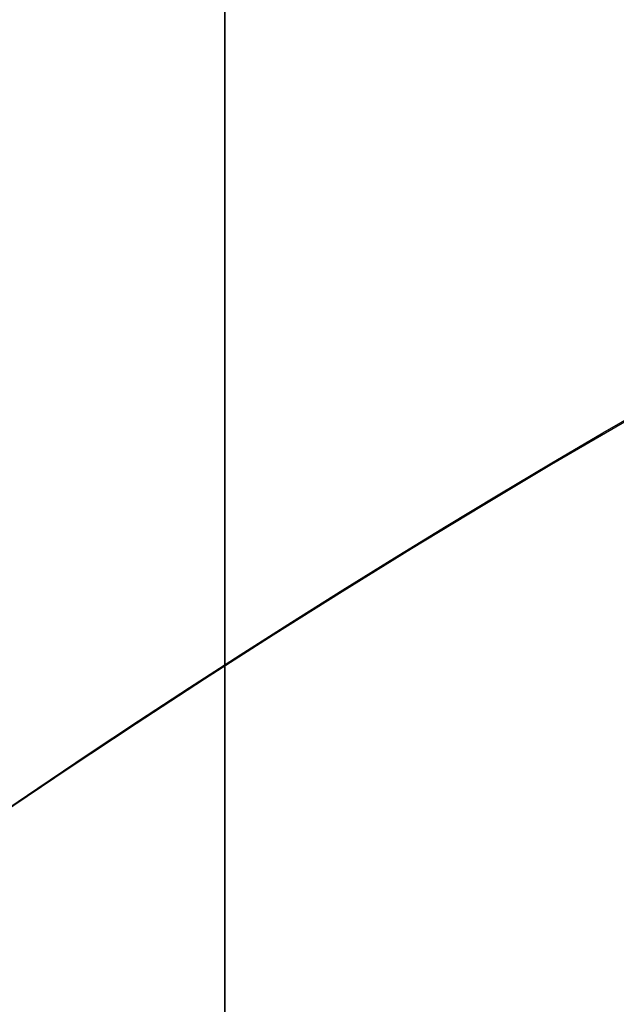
# Model space of a CAD drawing. Header units: millimetres. Extents: x -273 to 273, y -262 to 262.
# Tile 150 of 256: x -1.038 to -0.928, y 1.494 to 1.675. Entities that reach past the tile are written whole.
import ezdxf

# ---------------------------------------------------------------- set-up
doc = ezdxf.new("R2010")
doc.units = ezdxf.units.MM
doc.header["$MEASUREMENT"] = 0
doc.layers.add('Default', color=7, linetype='Continuous', true_color=0x000000)

# ---------------------------------------------------------------- blocks, each defined once
blk = doc.blocks.new('Block 01')
at = {"layer": 'Default', "color": 9, "true_color": 0xbfbfbf}
for points, knots in [([(-1.000000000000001, 0.9625595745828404, 779.189699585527), (-1.000000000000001, 1.280998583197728, 768.9222898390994), (-1.000000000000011, 1.60822665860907, 758.6551526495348), (-1.000000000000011, 2.162908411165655, 741.7134129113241), (-1.000000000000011, 2.385163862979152, 735.0386403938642), (-1.000000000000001, 2.680020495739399, 726.3185048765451), (-1.000000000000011, 2.749496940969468, 724.2730361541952), (-1.000000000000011, 2.950221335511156, 718.3886082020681), (-1.000000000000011, 3.082223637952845, 714.549674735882), (-1.000000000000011, 3.277304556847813, 708.911735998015), (-1.000000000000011, 3.339734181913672, 707.1127082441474), (-1.000000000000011, 3.555340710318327, 700.9136911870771), (-1.000000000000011, 3.709289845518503, 696.5137288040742), (-1.000000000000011, 3.950457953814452, 689.6254209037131), (-1.000000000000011, 4.037597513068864, 687.1370725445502), (-1.000000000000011, 4.243346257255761, 681.2464907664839), (-1.000000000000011, 4.361796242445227, 677.8442516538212), (-1.000000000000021, 4.51505934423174, 673.3905213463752), (-1.000000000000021, 4.55110413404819, 672.339072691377), (-1.000000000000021, 4.654748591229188, 669.3007794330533), (-1.000000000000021, 4.72190133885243, 667.313919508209), (-1.000000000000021, 4.819302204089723, 664.3890582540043), (-1.000000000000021, 4.850315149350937, 663.451082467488), (-1.000000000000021, 4.939106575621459, 660.7418510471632), (-1.000000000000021, 4.99619952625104, 658.9705727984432), (-1.000000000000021, 5.078196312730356, 656.3635239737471), (-1.000000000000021, 5.104171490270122, 655.5277872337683), (-1.000000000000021, 5.178117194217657, 653.1145003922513), (-1.000000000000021, 5.225159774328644, 651.5369216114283), (-1.000000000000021, 5.291775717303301, 649.2151569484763), (-1.000000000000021, 5.312728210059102, 648.4710108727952), (-1.000000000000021, 5.371892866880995, 646.3223061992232), (-1.000000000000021, 5.408934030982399, 644.9177149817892), (-1.000000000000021, 5.460257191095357, 642.8504632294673), (-1.000000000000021, 5.476222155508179, 642.1878448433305), (-1.000000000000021, 5.520726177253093, 640.2741157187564), (-1.000000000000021, 5.547853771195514, 639.0229716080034), (-1.000000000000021, 5.584037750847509, 637.1812211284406), (-1.000000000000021, 5.595070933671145, 636.5906540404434), (-1.000000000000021, 5.633113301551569, 634.4275768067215), (-1.000000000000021, 5.656253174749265, 632.8549951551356), (-1.000000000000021, 5.683104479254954, 630.3453829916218), (-1.000000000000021, 5.690876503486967, 629.4083981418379), (-1.000000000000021, 5.704959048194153, 626.7757251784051), (-1.000000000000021, 5.705103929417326, 625.0799908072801), (-1.000000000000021, 5.68662748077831, 622.6148386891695), (-1.000000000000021, 5.678186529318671, 621.8453577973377), (-1.000000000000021, 5.645450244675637, 619.6685621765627), (-1.000000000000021, 5.613843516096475, 618.2613429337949), (-1.000000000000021, 5.547641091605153, 616.2076259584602), (-1.000000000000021, 5.523868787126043, 615.5607945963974), (-1.000000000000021, 5.446622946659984, 613.7124725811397), (-1.000000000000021, 5.385124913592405, 612.5113068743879), (-1.000000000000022, 5.275243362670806, 610.7489796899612), (-1.000000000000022, 5.237283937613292, 610.1871802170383), (-1.000000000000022, 5.118499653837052, 608.5617062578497), (-1.000000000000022, 5.029625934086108, 607.4986175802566), (-1.000000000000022, 4.881019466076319, 605.9291952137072), (-1.000000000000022, 4.830320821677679, 605.4220101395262), (-1.000000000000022, 4.673910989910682, 603.9353326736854), (-1.000000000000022, 4.560934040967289, 602.9566088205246), (-1.000000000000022, 4.379236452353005, 601.5028346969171), (-1.000000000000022, 4.317553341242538, 601.0269018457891), (-1.000000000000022, 4.128574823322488, 599.6160337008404), (-1.000000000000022, 3.995433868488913, 598.6818870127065), (-1.000000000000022, 3.786684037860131, 597.2873614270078), (-1.000000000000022, 3.716032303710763, 596.8262352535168), (-1.000000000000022, 3.500665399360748, 595.4488499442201), (-1.000000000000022, 3.351765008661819, 594.5332490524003), (-1.000000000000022, 3.122282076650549, 593.1623081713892), (-1.000000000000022, 3.044892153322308, 592.7064300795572), (-1.000000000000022, 2.732205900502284, 590.8863798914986), (-1.000000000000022, 2.489709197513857, 589.5234549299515), (-1.000000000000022, 2.078471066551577, 587.2549467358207), (-1.000000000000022, 1.912200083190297, 586.3489072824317), (-1.000000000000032, 1.410808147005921, 583.6326549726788), (-1.000000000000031, 1.072868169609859, 581.8229631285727), (-1.000000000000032, 0.5711502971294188, 579.1065381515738), (-1.000000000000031, 0.4046971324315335, 578.2002993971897), (-1.000000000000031, -0.09076097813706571, 575.4739079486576), (-1.000000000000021, -0.4145497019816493, 573.6527914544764), (-1.000000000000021, -0.8824460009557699, 570.9120456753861), (-1.000000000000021, -1.035911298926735, 569.9940308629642), (-1.000000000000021, -1.488219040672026, 567.219143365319), (-1.000000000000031, -1.775493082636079, 565.3603697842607), (-1.000000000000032, -2.180303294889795, 562.5551785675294), (-1.000000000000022, -2.311710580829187, 561.6107802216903), (-1.000000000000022, -2.695615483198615, 558.739862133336), (-1.000000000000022, -2.932182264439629, 556.8112103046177), (-1.000000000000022, -3.257130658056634, 553.8923683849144), (-1.000000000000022, -3.361470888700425, 552.9039599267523), (-1.000000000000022, -3.663546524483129, 549.8806416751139), (-1.000000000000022, -3.84339114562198, 547.8439591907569), (-1.000000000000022, -4.083989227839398, 544.7530731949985), (-1.000000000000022, -4.160288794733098, 543.7000679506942), (-1.000000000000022, -4.379039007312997, 540.4594946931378), (-1.000000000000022, -4.504346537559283, 538.2707934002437), (-1.000000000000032, -4.66814441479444, 534.9404097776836), (-1.000000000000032, -4.719466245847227, 533.7993364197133), (-1.000000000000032, -4.865625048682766, 530.2683522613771), (-1.000000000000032, -4.946798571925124, 527.8778965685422), (-1.000000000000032, -5.053184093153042, 524.2318923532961), (-1.000000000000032, -5.086627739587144, 522.9765634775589), (-1.000000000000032, -5.166318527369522, 519.7554249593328), (-1.000000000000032, -5.209125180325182, 517.7895314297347), (-1.000000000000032, -5.261845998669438, 515.1450833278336), (-1.000000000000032, -5.274934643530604, 514.4665890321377), (-1.000000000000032, -5.313790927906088, 512.3949672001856), (-1.000000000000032, -5.338397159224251, 511.0018180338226), (-1.000000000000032, -5.374120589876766, 508.8936473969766), (-1.000000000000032, -5.385971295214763, 508.1786381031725), (-1.000000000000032, -5.42151507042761, 505.9960504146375), (-1.000000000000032, -5.444550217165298, 504.5284613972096), (-1.000000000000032, -5.478716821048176, 502.3080902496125), (-1.000000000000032, -5.490179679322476, 501.5553131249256), (-1.000000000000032, -5.524920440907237, 499.2587152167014), (-1.000000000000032, -5.547960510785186, 497.7148908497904), (-1.000000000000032, -5.582803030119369, 495.3799789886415), (-1.000000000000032, -5.594605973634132, 494.5888914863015), (-1.000000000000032, -5.630680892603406, 492.1773672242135), (-1.000000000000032, -5.6550555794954, 490.5569319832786), (-1.000000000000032, -5.692442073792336, 488.1072702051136), (-1.000000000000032, -5.70519005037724, 487.2780396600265), (-1.000000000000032, -5.744362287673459, 484.7528019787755), (-1.000000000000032, -5.771155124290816, 483.0568005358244), (-1.000000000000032, -5.812589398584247, 480.4943105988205), (-1.000000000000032, -5.826764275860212, 479.6278145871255), (-1.000000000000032, -5.870422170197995, 476.9922073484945), (-1.000000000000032, -5.900470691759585, 475.2231054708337), (-1.000000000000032, -5.947092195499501, 472.5518411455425), (-1.000000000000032, -5.963052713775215, 471.6496680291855), (-1.000000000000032, -6.012209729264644, 468.9091680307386), (-1.000000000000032, -6.046105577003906, 467.0708536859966), (-1.000000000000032, -6.098688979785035, 464.2970022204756), (-1.000000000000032, -6.116670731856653, 463.3614517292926), (-1.000000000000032, -6.171965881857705, 460.5236705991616), (-1.000000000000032, -6.210054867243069, 458.6214550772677), (-1.000000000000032, -6.269009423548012, 455.7533387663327), (-1.000000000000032, -6.2891248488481, 454.7874225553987), (-1.000000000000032, -6.350823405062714, 451.8621084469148), (-1.000000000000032, -6.393205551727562, 449.9027274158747), (-1.000000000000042, -6.458574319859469, 446.9508051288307), (-1.000000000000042, -6.480812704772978, 445.9582472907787), (-1.000000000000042, -6.548807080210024, 442.9572863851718), (-1.000000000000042, -6.595336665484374, 440.9489008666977), (-1.000000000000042, -6.666795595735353, 437.9257695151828), (-1.000000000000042, -6.691023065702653, 436.9110070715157), (-1.000000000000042, -6.764833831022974, 433.8484250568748), (-1.000000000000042, -6.815119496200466, 431.8006224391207), (-1.000000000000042, -6.891976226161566, 428.7210187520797), (-1.000000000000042, -6.917935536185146, 427.6892023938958), (-1.000000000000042, -7.023149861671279, 423.5381438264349), (-1.000000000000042, -7.103971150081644, 420.4189414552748), (-1.000000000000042, -7.241138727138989, 415.2075659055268), (-1.000000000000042, -7.29678422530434, 413.1153741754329), (-1.000000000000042, -7.437003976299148, 407.8807120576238), (-1.000000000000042, -7.522078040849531, 404.7382550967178), (-1.000000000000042, -7.635937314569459, 400.5500160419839), (-1.000000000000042, -7.664407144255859, 399.5042253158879), (-1.000000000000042, -7.749700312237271, 396.3732967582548), (-1.000000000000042, -7.806582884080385, 394.2881605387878), (-1.000000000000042, -7.891672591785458, 391.1648765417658), (-1.000000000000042, -7.919936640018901, 390.1267303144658), (-1.000000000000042, -8.00429786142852, 387.0239288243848), (-1.000000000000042, -8.060283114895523, 384.9592705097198), (-1.000000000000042, -8.143619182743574, 381.8691233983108), (-1.000000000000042, -8.171199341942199, 380.8436407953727), (-1.000000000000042, -8.253224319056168, 377.7832600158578), (-1.000000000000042, -8.307391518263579, 375.7483543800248), (-1.000000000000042, -8.38761078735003, 372.7048750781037), (-1.000000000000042, -8.414063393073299, 371.6963119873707), (-1.000000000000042, -8.49245311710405, 368.6903561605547), (-1.000000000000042, -8.543950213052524, 366.6929519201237), (-1.000000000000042, -8.619791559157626, 363.7073823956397), (-1.000000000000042, -8.644707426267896, 362.7192316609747), (-1.000000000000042, -8.71826754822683, 359.7774156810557), (-1.000000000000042, -8.766311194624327, 357.8237353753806), (-1.000000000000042, -8.836616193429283, 354.9050284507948), (-1.000000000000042, -8.859620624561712, 353.9400197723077), (-1.000000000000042, -8.927260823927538, 351.0697687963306), (-1.000000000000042, -8.971136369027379, 349.1645085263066), (-1.000000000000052, -9.034850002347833, 346.3193275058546), (-1.000000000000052, -9.05560279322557, 345.3794272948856), (-1.000000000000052, -9.116336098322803, 342.5858762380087), (-1.000000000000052, -9.155397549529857, 340.7322053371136), (-1.000000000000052, -9.211568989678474, 337.9649235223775), (-1.000000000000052, -9.22976443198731, 337.0513347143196), (-1.000000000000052, -9.282706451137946, 334.3373276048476), (-1.000000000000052, -9.31637641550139, 332.5368882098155), (-1.000000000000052, -9.364159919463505, 329.8495882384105), (-1.000000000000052, -9.379526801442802, 328.9627500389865), (-1.000000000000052, -9.423894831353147, 326.3288391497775), (-1.000000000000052, -9.451664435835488, 324.5817456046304), (-1.000000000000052, -9.49032037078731, 321.9742184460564), (-1.000000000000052, -9.502621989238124, 321.1138059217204), (-1.000000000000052, -9.53931983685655, 318.4428241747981), (-1.000000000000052, -9.56207256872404, 316.6322322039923), (-1.000000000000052, -9.593117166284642, 313.8735154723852), (-1.000000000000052, -9.603134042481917, 312.9254102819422), (-1.000000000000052, -9.630812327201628, 310.1118496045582), (-1.000000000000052, -9.646493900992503, 308.2463744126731), (-1.000000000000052, -9.665478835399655, 305.462748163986), (-1.000000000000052, -9.67102364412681, 304.5446125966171), (-1.000000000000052, -9.689922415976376, 300.924893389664), (-1.000000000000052, -9.697519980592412, 298.223278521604), (-1.000000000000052, -9.697964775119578, 293.7590302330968), (-1.000000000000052, -9.695019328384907, 291.9963982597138), (-1.000000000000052, -9.679547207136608, 287.6344381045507), (-1.000000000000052, -9.663126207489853, 285.0351232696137), (-1.000000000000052, -9.631127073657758, 281.5788330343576), (-1.000000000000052, -9.622363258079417, 280.7217952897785), (-1.000000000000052, -9.593669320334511, 278.1613667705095), (-1.000000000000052, -9.571257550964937, 276.4580037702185), (-1.000000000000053, -9.532633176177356, 273.9073598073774), (-1.000000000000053, -9.518965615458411, 273.0600403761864), (-1.000000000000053, -9.46114230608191, 269.6828585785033), (-1.000000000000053, -9.410324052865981, 267.1531103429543), (-1.000000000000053, -9.274660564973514, 261.2689274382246), (-1.000000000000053, -9.184113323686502, 257.9146251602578), (-1.000000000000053, -9.080691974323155, 254.5607204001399)], [-7.98116551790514e-12, -7.98116551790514e-12, -7.98116551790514e-12, -7.98116551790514e-12, 3.081704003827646, 3.081704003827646, 5.085245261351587, 5.085245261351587, 5.699239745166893, 5.699239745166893, 6.851600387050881, 6.851600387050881, 7.391633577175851, 7.391633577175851, 8.712430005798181, 8.712430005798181, 9.459392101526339, 9.459392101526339, 10.48068218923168, 10.48068218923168, 10.79630207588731, 10.79630207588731, 11.39270035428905, 11.39270035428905, 11.67424684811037, 11.67424684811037, 12.20590617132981, 12.20590617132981, 12.45674824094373, 12.45674824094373, 12.93023201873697, 12.93023201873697, 13.15356427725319, 13.15356427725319, 13.57508775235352, 13.57508775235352, 13.77393089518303, 13.77393089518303, 14.14936173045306, 14.14936173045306, 14.32656266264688, 14.32656266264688, 14.79838536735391, 14.79838536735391, 15.07948939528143, 15.07948939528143, 15.58819901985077, 15.58819901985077, 15.81905549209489, 15.81905549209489, 16.24131199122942, 16.24131199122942, 16.43549020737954, 16.43549020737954, 16.79629289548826, 16.79629289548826, 16.96521467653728, 16.96521467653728, 17.285235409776, 17.285235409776, 17.43814721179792, 17.43814721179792, 17.73370002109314, 17.73370002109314, 17.87767266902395, 17.87767266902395, 18.16074032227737, 18.16074032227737, 18.30069174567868, 18.30069174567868, 18.5789765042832, 18.5789765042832, 18.71769629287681, 18.71769629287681, 19.13299067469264, 19.13299067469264, 19.40934111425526, 19.40934111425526, 19.9616329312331, 19.9616329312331, 20.23805208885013, 20.23805208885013, 20.79294689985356, 20.79294689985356, 21.07217110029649, 21.07217110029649, 21.63640002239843, 21.63640002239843, 21.92244531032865, 21.92244531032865, 22.50534176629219, 22.50534176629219, 22.80350729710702, 22.80350729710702, 23.41685276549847, 23.41685276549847, 23.73357841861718, 23.73357841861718, 24.39123645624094, 24.39123645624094, 24.73390189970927, 24.73390189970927, 25.45143825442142, 25.45143825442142, 25.82816946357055, 25.82816946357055, 26.41807553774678, 26.41807553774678, 26.6216616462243, 26.6216616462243, 27.03967140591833, 27.03967140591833, 27.25420364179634, 27.25420364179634, 27.69453453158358, 27.69453453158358, 27.9203938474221, 27.9203938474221, 28.38359272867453, 28.38359272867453, 28.62094539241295, 28.62094539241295, 29.10713095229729, 29.10713095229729, 29.35592950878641, 29.35592950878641, 29.86479339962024, 29.86479339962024, 30.12477697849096, 30.12477697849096, 30.6555840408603, 30.6555840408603, 30.92627831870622, 30.92627831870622, 31.47786629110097, 31.47786629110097, 31.75858326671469, 31.75858326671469, 32.32936223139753, 32.32936223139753, 32.61919991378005, 32.61919991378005, 33.2071516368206, 33.2071516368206, 33.50499370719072, 33.50499370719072, 34.10767096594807, 34.10767096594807, 34.41218644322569, 34.41218644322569, 35.02671236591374, 35.02671236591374, 35.33635521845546, 35.33635521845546, 36.27242988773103, 36.27242988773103, 36.90030934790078, 36.90030934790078, 37.84339182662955, 37.84339182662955, 38.15724527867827, 38.15724527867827, 38.78301886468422, 38.78301886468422, 39.09457813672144, 39.09457813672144, 39.71420329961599, 39.71420329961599, 40.02195932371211, 40.02195932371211, 40.63264724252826, 40.63264724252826, 40.93532021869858, 40.93532021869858, 41.53474057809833, 41.53474057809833, 41.83128001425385, 41.83128001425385, 42.41756123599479, 42.41756123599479, 42.70714607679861, 42.70714607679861, 43.27887559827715, 43.27887559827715, 43.56091437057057, 43.56091437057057, 44.11713895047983, 44.11713895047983, 44.39126992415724, 44.39126992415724, 44.93149598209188, 44.93149598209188, 45.1975873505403, 45.1975873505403, 45.72178135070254, 45.72178135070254, 45.97993145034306, 45.97993145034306, 46.5231515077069, 46.5231515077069, 46.80759886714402, 46.80759886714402, 47.36726055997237, 47.36726055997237, 47.64270616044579, 47.64270616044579, 48.45319116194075, 48.45319116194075, 48.98198061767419, 48.98198061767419, 49.76178745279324, 49.76178745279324, 50.01891209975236, 50.01891209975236, 50.52996424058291, 50.52996424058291, 50.78419301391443, 50.78419301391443, 51.54326727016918, 51.54326727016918, 52.5499169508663, 52.5499169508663, 52.5499169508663, 52.5499169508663]), ([(-1.000000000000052, -10.48135596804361, 254.560720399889), (-1.000000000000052, -10.58511833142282, 257.9300429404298), (-1.000000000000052, -10.67568596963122, 261.2905291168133), (-1.000000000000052, -10.81127225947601, 267.1833387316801), (-1.000000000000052, -10.86202136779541, 269.715529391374), (-1.000000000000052, -10.91974508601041, 273.095985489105), (-1.000000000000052, -10.93338717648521, 273.944137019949), (-1.000000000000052, -10.97193319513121, 276.4972971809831), (-1.000000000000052, -10.99429016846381, 278.202344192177), (-1.000000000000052, -11.02289856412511, 280.765305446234), (-1.000000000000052, -11.03163321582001, 281.623192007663), (-1.000000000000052, -11.06351255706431, 285.082885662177), (-1.000000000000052, -11.07983907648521, 287.684754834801), (-1.000000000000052, -11.09514746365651, 292.050957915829), (-1.000000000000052, -11.09802542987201, 293.815278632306), (-1.000000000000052, -11.09740779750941, 298.2836648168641), (-1.000000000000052, -11.08970462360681, 300.987728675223), (-1.000000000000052, -11.07066442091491, 304.61067760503), (-1.000000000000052, -11.06508399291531, 305.529594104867), (-1.000000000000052, -11.04599193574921, 308.3154951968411), (-1.000000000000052, -11.03023938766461, 310.182464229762), (-1.000000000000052, -11.00245551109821, 312.998227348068), (-1.000000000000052, -10.99240361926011, 313.9470411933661), (-1.000000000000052, -10.96125861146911, 316.7077490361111), (-1.000000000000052, -10.93844128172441, 318.5196234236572), (-1.000000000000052, -10.90164996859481, 321.1924661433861), (-1.000000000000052, -10.88931877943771, 322.0534572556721), (-1.000000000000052, -10.85057526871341, 324.6626495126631), (-1.000000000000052, -10.82274859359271, 326.410829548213), (-1.000000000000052, -10.77829688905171, 329.0463336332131), (-1.000000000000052, -10.76290265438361, 329.9336785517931), (-1.000000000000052, -10.71503879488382, 332.62242367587), (-1.000000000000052, -10.68131693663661, 334.4238014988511), (-1.000000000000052, -10.62829949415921, 337.1391779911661), (-1.000000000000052, -10.61007961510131, 338.053197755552), (-1.000000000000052, -10.55383704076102, 340.8216947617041), (-1.000000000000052, -10.51473010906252, 342.6761499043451), (-1.000000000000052, -10.45393136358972, 345.4708380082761), (-1.000000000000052, -10.43315759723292, 346.4110910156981), (-1.000000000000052, -10.36938359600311, 349.257251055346), (-1.000000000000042, -10.32546993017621, 351.1631375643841), (-1.000000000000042, -10.25777558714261, 354.0342878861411), (-1.000000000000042, -10.23475405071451, 354.9995696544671), (-1.000000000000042, -10.16440059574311, 357.9190152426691), (-1.000000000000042, -10.11632688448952, 359.8731611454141), (-1.000000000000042, -10.04272487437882, 362.8156349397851), (-1.000000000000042, -10.01779606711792, 363.8039778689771), (-1.000000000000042, -9.941918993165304, 366.7900421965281), (-1.000000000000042, -9.890400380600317, 368.7877490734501), (-1.000000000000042, -9.811981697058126, 371.794117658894), (-1.000000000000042, -9.785520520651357, 372.8027908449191), (-1.000000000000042, -9.705278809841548, 375.8465172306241), (-1.000000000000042, -9.65109897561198, 377.8815598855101), (-1.000000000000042, -9.56905841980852, 380.9421041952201), (-1.000000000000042, -9.541474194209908, 381.9676132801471), (-1.000000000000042, -9.45812933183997, 385.057754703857), (-1.000000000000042, -9.402140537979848, 387.1223808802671), (-1.000000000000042, -9.317777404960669, 390.2250910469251), (-1.000000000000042, -9.289513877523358, 391.2631780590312), (-1.000000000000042, -9.204429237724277, 394.3861965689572), (-1.000000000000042, -9.147552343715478, 396.4711265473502), (-1.000000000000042, -9.062271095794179, 399.6017010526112), (-1.000000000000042, -9.033806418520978, 400.6473439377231), (-1.000000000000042, -8.919974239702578, 404.8348066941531), (-1.000000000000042, -8.83492493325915, 407.9766352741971), (-1.000000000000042, -8.6947560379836, 413.2100918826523), (-1.000000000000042, -8.63913479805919, 415.3017064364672), (-1.000000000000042, -8.50203674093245, 420.5114153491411), (-1.000000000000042, -8.421262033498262, 423.6295282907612), (-1.000000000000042, -8.316113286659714, 427.7790828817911), (-1.000000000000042, -8.290171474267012, 428.8104846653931), (-1.000000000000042, -8.213369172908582, 431.8887788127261), (-1.000000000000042, -8.16312078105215, 433.9356864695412), (-1.000000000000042, -8.089366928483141, 436.9968975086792), (-1.000000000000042, -8.06515888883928, 438.0111839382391), (-1.000000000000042, -7.993759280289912, 441.0328391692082), (-1.000000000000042, -7.947269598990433, 443.0402245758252), (-1.000000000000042, -7.879335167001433, 446.0396656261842), (-1.000000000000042, -7.857116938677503, 447.0317037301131), (-1.000000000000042, -7.791808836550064, 449.9820368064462), (-1.000000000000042, -7.749466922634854, 451.9403483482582), (-1.000000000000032, -7.687827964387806, 454.8640478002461), (-1.000000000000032, -7.667732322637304, 455.8294188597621), (-1.000000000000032, -7.608836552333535, 458.6958890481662), (-1.000000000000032, -7.570786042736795, 460.5970035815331), (-1.000000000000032, -7.515547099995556, 463.4331329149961), (-1.000000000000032, -7.497583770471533, 464.3681326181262), (-1.000000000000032, -7.445054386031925, 467.1403425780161), (-1.000000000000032, -7.411193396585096, 468.9775661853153), (-1.000000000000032, -7.362086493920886, 471.7164411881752), (-1.000000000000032, -7.346142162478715, 472.6180800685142), (-1.000000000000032, -7.299567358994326, 475.2877772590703), (-1.000000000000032, -7.269548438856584, 477.0558462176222), (-1.000000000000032, -7.225932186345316, 479.6899284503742), (-1.000000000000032, -7.211770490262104, 480.5559323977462), (-1.000000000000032, -7.170373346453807, 483.1170107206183), (-1.000000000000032, -7.143603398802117, 484.8120925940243), (-1.000000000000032, -7.104462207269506, 487.3359909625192), (-1.000000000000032, -7.091723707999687, 488.1648017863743), (-1.000000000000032, -7.054362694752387, 490.6133034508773), (-1.000000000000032, -7.030002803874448, 492.2329982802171), (-1.000000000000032, -6.993946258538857, 494.6434706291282), (-1.000000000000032, -6.982148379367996, 495.4342466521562), (-1.000000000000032, -6.947317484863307, 497.7683642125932), (-1.000000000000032, -6.924282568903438, 499.3117057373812), (-1.000000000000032, -6.889545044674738, 501.6076602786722), (-1.000000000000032, -6.878081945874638, 502.3602769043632), (-1.000000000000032, -6.843910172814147, 504.5803553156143), (-1.000000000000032, -6.820868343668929, 506.0478120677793), (-1.000000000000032, -6.785308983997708, 508.2303083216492), (-1.000000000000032, -6.773451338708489, 508.9453584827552), (-1.000000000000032, -6.737701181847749, 511.0538969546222), (-1.000000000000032, -6.713072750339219, 512.4473730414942), (-1.000000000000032, -6.674175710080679, 514.5196220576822), (-1.000000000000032, -6.661070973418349, 515.1984166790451), (-1.000000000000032, -6.608270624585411, 517.8446981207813), (-1.000000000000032, -6.56539016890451, 519.8121244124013), (-1.000000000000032, -6.4855437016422, 523.0364157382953), (-1.000000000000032, -6.45202259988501, 524.2933648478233), (-1.000000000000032, -6.34533769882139, 527.9459072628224), (-1.000000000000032, -6.263903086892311, 530.3412795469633), (-1.000000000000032, -6.117259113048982, 533.8804352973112), (-1.000000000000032, -6.065739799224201, 535.0247653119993), (-1.000000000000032, -5.901239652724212, 538.3662982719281), (-1.000000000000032, -5.775360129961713, 540.5628883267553), (-1.000000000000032, -5.555603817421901, 543.8158341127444), (-1.000000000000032, -5.478921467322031, 544.8733275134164), (-1.000000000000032, -5.237049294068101, 547.9783933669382), (-1.000000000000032, -5.056228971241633, 550.0247600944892), (-1.000000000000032, -4.752521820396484, 553.0627493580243), (-1.000000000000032, -4.647599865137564, 554.0561530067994), (-1.000000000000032, -4.320842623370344, 556.9898160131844), (-1.000000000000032, -4.082972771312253, 558.9282843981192), (-1.000000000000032, -3.697004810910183, 561.8136061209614), (-1.000000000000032, -3.564914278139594, 562.7626025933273), (-1.000000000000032, -3.158147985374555, 565.5804882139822), (-1.000000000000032, -2.869558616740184, 567.4473513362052), (-1.000000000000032, -2.415306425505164, 570.2336020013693), (-1.000000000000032, -2.261264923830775, 571.1548994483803), (-1.000000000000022, -1.791945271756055, 573.9035506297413), (-1.000000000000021, -1.467305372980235, 575.7292889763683), (-1.000000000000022, -0.9707572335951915, 578.4614631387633), (-1.000000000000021, -0.8040808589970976, 579.3688656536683), (-1.000000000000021, -0.3021880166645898, 582.0861495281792), (-1.000000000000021, 0.03569499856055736, 583.8955381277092), (-1.000000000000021, 0.5367179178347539, 586.6098755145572), (-1.000000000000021, 0.7026845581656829, 587.5143018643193), (-1.000000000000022, 1.112800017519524, 589.7767942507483), (-1.000000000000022, 1.354493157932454, 591.1353138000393), (-1.000000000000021, 1.666031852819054, 592.9489163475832), (-1.000000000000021, 1.743064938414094, 593.4027545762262), (-1.000000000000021, 1.971324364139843, 594.7665962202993), (-1.000000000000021, 2.119379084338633, 595.6771341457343), (-1.000000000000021, 2.333431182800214, 597.0463870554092), (-1.000000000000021, 2.403598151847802, 597.5044463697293), (-1.000000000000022, 2.610761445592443, 598.8886963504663), (-1.000000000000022, 2.742844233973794, 599.8156275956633), (-1.000000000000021, 2.930246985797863, 601.2151506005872), (-1.000000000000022, 2.991376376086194, 601.6869588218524), (-1.000000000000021, 3.171363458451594, 603.1275236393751), (-1.000000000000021, 3.283251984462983, 604.0971539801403), (-1.000000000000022, 3.438128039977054, 605.5698704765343), (-1.000000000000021, 3.488318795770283, 606.0721949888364), (-1.000000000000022, 3.635454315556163, 607.6267784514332), (-1.000000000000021, 3.723445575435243, 608.6798807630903), (-1.000000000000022, 3.841069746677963, 610.2903893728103), (-1.000000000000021, 3.878670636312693, 610.8472161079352), (-1.000000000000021, 3.987582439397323, 612.5950459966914), (-1.000000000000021, 4.048541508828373, 613.7866822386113), (-1.000000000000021, 4.125143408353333, 615.6210389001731), (-1.000000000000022, 4.148732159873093, 616.2634379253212), (-1.000000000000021, 4.214475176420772, 618.3047489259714), (-1.000000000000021, 4.245857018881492, 619.7039925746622), (-1.000000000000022, 4.278371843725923, 621.8693201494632), (-1.000000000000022, 4.286757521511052, 622.6353096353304), (-1.000000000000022, 4.305114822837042, 625.0910164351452), (-1.000000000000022, 4.304935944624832, 626.7807964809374), (-1.000000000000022, 4.290862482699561, 629.4050399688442), (-1.000000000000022, 4.283098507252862, 630.3395495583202), (-1.000000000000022, 4.256278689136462, 632.8435107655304), (-1.000000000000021, 4.233168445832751, 634.4129167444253), (-1.000000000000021, 4.19518031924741, 636.5718879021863), (-1.000000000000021, 4.184159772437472, 637.1615244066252), (-1.000000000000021, 4.148012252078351, 639.0007143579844), (-1.000000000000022, 4.120911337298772, 640.2502285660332), (-1.000000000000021, 4.076450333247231, 642.1616209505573), (-1.000000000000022, 4.060498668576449, 642.8235324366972), (-1.000000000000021, 4.009212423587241, 644.8888592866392), (-1.000000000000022, 3.972196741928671, 646.2922325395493), (-1.000000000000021, 3.913071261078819, 648.4392005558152), (-1.000000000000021, 3.892130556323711, 649.1828278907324), (-1.000000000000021, 3.82554648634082, 651.5031971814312), (-1.000000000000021, 3.77852520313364, 653.0798993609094), (-1.000000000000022, 3.70461129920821, 655.4919445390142), (-1.000000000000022, 3.678645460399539, 656.3273161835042), (-1.000000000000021, 3.596673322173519, 658.9333980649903), (-1.000000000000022, 3.539596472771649, 660.7040744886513), (-1.000000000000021, 3.450828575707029, 663.4124608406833), (-1.000000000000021, 3.419822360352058, 664.3501933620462), (-1.000000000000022, 3.322438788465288, 667.2744239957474), (-1.000000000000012, 3.255297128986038, 669.2608965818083), (-1.000000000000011, 3.151668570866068, 672.2986527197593), (-1.000000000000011, 3.115628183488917, 673.3499515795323), (-1.000000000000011, 2.962378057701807, 677.8032248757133), (-1.000000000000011, 2.843937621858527, 681.2051568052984), (-1.000000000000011, 2.638202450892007, 687.0953208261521), (-1.000000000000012, 2.551066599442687, 689.5835586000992), (-1.000000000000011, 2.309905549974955, 696.4716660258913), (-1.000000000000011, 2.155960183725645, 700.8715385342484), (-1.000000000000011, 1.940358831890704, 707.0704417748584), (-1.000000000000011, 1.877930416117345, 708.8694455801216), (-1.000000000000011, 1.682852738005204, 714.5073271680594), (-1.000000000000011, 1.550852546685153, 718.3462274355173), (-1.000000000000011, 1.350131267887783, 724.2306072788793), (-1.000000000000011, 1.280655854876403, 726.2760610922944), (-1.000000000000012, 0.9858041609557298, 734.9961111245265), (-1.000000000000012, 0.7635526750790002, 741.6708130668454), (-1.000000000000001, 0.208884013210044, 758.6122392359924), (-1.000000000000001, -0.1183353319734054, 768.8791334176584), (-1.000000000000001, -0.4367668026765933, 779.1463001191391)], [-0.000923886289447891, -0.000923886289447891, -0.000923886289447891, -0.000923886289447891, 1.007598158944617, 1.007598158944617, 1.76741793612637, 1.76741793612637, 2.021900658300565, 2.021900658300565, 2.533466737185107, 2.533466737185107, 2.790850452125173, 2.790850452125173, 3.571437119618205, 3.571437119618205, 4.10074247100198, 4.10074247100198, 4.911976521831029, 4.911976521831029, 5.187661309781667, 5.187661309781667, 5.74778116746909, 5.74778116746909, 6.032446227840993, 6.032446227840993, 6.576060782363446, 6.576060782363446, 6.834389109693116, 6.834389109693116, 7.358918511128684, 7.358918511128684, 7.625166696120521, 7.625166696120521, 8.16568402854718, 8.16568402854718, 8.43994923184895, 8.43994923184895, 8.996419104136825, 8.996419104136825, 9.278568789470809, 9.278568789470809, 9.850496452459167, 9.850496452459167, 10.1401684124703, 10.1401684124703, 10.72659980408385, 10.72659980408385, 11.02320219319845, 11.02320219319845, 11.62272402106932, 11.62272402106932, 11.92543540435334, 11.92543540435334, 12.53617525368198, 12.53617525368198, 12.84394466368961, 12.84394466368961, 13.4635711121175, 13.4635711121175, 13.77511809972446, 13.77511809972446, 14.40084079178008, 14.40084079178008, 14.71465538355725, 14.71465538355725, 15.6575657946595, 15.6575657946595, 16.2852830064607, 16.2852830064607, 17.22104704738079, 17.22104704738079, 17.53057087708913, 17.53057087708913, 18.14483891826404, 18.14483891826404, 18.44921684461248, 18.44921684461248, 19.05160446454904, 19.05160446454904, 19.34929575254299, 19.34929575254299, 19.93693677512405, 19.93693677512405, 20.22661591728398, 20.22661591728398, 20.79707445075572, 20.79707445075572, 21.07763104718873, 21.07763104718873, 21.62890135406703, 21.62890135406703, 21.89944005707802, 21.89944005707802, 22.42994646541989, 22.42994646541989, 22.68978694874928, 22.68978694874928, 23.19838383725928, 23.19838383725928, 23.44706082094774, 23.44706082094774, 23.93303276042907, 23.93303276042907, 24.17029613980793, 24.17029613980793, 24.63335830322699, 24.63335830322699, 24.85917344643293, 24.85917344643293, 25.29947243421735, 25.29947243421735, 25.51402073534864, 25.51402073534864, 25.9321360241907, 25.9321360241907, 26.13581588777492, 26.13581588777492, 26.72619253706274, 26.72619253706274, 27.10341689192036, 27.10341689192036, 27.82244262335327, 27.82244262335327, 28.16609277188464, 28.16609277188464, 28.82613486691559, 28.82613486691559, 29.14421731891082, 29.14421731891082, 29.7604932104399, 29.7604932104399, 30.0601725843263, 30.0601725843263, 30.64604983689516, 30.64604983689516, 30.93349468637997, 30.93349468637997, 31.50019215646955, 31.50019215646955, 31.78042109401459, 31.78042109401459, 32.33673553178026, 32.33673553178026, 32.61351503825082, 32.61351503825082, 33.16572399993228, 33.16572399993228, 33.44158682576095, 33.44158682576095, 33.85554507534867, 33.85554507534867, 33.99364604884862, 33.99364604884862, 34.27039577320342, 34.27039577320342, 34.40941817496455, 34.40941817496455, 34.69030305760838, 34.69030305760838, 34.83302975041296, 34.83302975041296, 35.12584033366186, 35.12584033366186, 35.27728872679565, 35.27728872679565, 35.59430765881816, 35.59430765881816, 35.76173672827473, 35.76173672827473, 36.11968250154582, 36.11968250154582, 36.31253329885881, 36.31253329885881, 36.73240368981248, 36.73240368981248, 36.96221667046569, 36.96221667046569, 37.46914895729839, 37.46914895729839, 37.74951534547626, 37.74951534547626, 38.22039360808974, 38.22039360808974, 38.39731845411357, 38.39731845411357, 38.77226685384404, 38.77226685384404, 38.97090138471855, 38.97090138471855, 39.39206680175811, 39.39206680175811, 39.61524732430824, 39.61524732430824, 40.08847636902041, 40.08847636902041, 40.33921328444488, 40.33921328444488, 40.87070134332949, 40.87070134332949, 41.15217977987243, 41.15217977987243, 41.74847229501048, 41.74847229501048, 42.06405277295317, 42.06405277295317, 43.08526861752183, 43.08526861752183, 43.83221065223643, 43.83221065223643, 45.15300331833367, 45.15300331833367, 45.69303881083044, 45.69303881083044, 46.84540973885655, 46.84540973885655, 47.45941053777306, 47.45941053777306, 49.46296582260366, 49.46296582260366, 52.5446510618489, 52.5446510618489, 52.5446510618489, 52.5446510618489])]:
    blk.add_open_spline(points, degree=3, knots=knots, dxfattribs=at)

msp = doc.modelspace()

# ---------------------------------------------------------------- linework, layer by layer
at = {"layer": 'Default', "color": 9, "true_color": 0xbfbfbf}
for centre, radius in [((2.48689957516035e-13, 4.67546815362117e-14, -579.6680000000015), 16), ((1.76744971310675e-13, 1.17676755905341e-15, -67.067876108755), 3.5), ((1.502247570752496e-14, 1.572370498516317e-15, -65.41749310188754), 3.5), ((1.766383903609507e-13, 3.113232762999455e-15, -62.66787610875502), 3), ((1.76717114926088e-13, 1.682889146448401e-15, -65.91787610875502), 2.625), ((2.48689957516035e-13, 4.217312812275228e-14, -582.5224783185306), 2.552031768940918), ((2.581645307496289e-14, 3.38909400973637e-15, -61.26787610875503), 2.4585), ((2.486899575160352e-13, 4.553261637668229e-14, -580.4293920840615), 2), ((2.77542757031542e-13, 3.047517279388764e-14, -558.4680000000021), 1.85)]:
    msp.add_circle(centre, radius, dxfattribs=at)
for centre, radius, start, end in [((-1.395194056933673e-13, 8.22590239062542e-15), 100.8499999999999, 0.002522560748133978, 180), ((-1.324139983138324e-13, 1.730501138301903e-14, -43.99999999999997), 100.8499999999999, 0.002522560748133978, 180), ((-3.8628076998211e-14, 1.277357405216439e-14, -22), 100.85, 0.002522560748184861, 270), ((3.505158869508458e-14, 1.727075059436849e-14, -44), 100.0500000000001, 0.002522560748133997, 180.0000000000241), ((3.320097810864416e-14, 8.206820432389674e-15), 100.0500000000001, 0.002522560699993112, 180), ((-3.8628076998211e-14, 1.277357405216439e-14, -22), 100.05, 0.00252256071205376, 270), ((2.486899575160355e-13, 4.64253806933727e-14, -579.1680000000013), 15.99999999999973, 89.99999999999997, 269.9999999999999), ((2.486899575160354e-13, 4.376084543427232e-14, -580.1680000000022), 16, 89.99999999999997, 269.9999999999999), ((2.486899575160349e-13, 7.307073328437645e-14, -578.6680000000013), 15.49999999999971, 89.99999999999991, 269.9999999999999), ((2.486899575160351e-13, 9.12188706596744e-15, -603.1680000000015), 7.499999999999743, 89.99999999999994, 269.9999999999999), ((2.486899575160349e-13, 4.598129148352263e-14, -580.1680000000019), 7.500000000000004, 89.99999999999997, 269.9999999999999), ((2.48689957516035e-13, 7.789619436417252e-15, -603.668000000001), 6.999999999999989, 89.9999999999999, 269.9999999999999), ((2.486899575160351e-13, 7.789619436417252e-15, -603.6680000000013), 4.458500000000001, 89.99999999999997, 269.9999999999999), ((2.488564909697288e-13, 1.265031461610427e-14, -583.6680000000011), 4.45849999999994, 89.9999999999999, 262.0775736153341), ((2.486899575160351e-13, 2.428411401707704e-14, -593.6680000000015), 4.4585, 17.25956172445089, 162.7404382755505), ((2.448644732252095e-14, 7.79312288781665e-15, -62.8678761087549), 4.449999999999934, 59.47667614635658, 239.4766761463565), ((2.185933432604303e-14, -9.758911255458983e-15, -59.66787610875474), 4.450000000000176, 59.47667614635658, 239.4766761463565), ((2.410389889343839e-14, 7.796626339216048e-15, -62.8678761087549), 4.449999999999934, 239.4766761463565, 59.47667614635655), ((2.080400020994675e-14, -9.18803421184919e-15, -59.66787610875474), 4.450000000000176, 239.4766761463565, 59.47667614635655), ((1.76525766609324e-13, 1.571503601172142e-15, -66.16787610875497), 3.5, 0.1740811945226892, 180.1740811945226), ((2.797762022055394e-14, 5.230956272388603e-14, -66.16787610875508), 3.499999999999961, 90.0000000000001, 180.0000000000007), ((1.69864122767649e-14, 5.064422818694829e-14, -64.66711009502), 3.499999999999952, 89.99999999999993, 180.0000000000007), ((1.753766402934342e-13, 8.090921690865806e-16, -67.96787610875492), 3.499999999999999, 2.220794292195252, 178.1273680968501), ((1.789678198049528e-13, 4.439868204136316e-15, -59.66787610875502), 3.000000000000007, 0.1740811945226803, 180.1740811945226), ((1.765272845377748e-13, 1.573240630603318e-15, -65.66787610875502), 3, 0.1740811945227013, 180.1740811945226), ((2.142905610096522e-14, 2.873867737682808e-15, -62.86787610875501), 2.999765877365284, 329.4766761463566, 149.4766761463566), ((2.997251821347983e-14, 4.076401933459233e-15, -59.66787610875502), 2.999765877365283, 329.4766761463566, 149.4766761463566), ((1.765241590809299e-13, 2.016457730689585e-15, -65.66787610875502), 2.625, 0.1740811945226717, 180.1740811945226), ((1.765255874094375e-13, 2.015592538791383e-15, -66.16787610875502), 2.625, 0.1740811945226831, 180.1740811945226), ((1.771915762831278e-13, 4.656708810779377e-15, -59.16787610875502), 2.500000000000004, 0.1740811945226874, 180.1740811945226), ((2.197891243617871e-14, 2.744134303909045e-15, -62.55537610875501), 2.458500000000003, 329.4766761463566, 149.4766761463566), ((2.974346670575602e-14, 3.422327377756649e-15, -59.98037610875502), 2.458500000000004, 329.4766761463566, 149.4766761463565), ((2.752912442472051e-13, 3.676644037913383e-14, -555.168000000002), 2.299999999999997, 40.70570683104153, 139.2942931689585), ((2.747361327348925e-13, 3.898688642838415e-14, -556.1680000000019), 2.299999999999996, 40.7057068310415, 139.2942931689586), ((2.761981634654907e-13, 3.547390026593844e-14, -555.668000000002), 2.3, 40.70570683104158, 139.2942931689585), ((2.48689957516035e-13, 4.298368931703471e-14, -582.190784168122), 2.000000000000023, 89.99999999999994, 269.9999999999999), ((2.486899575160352e-13, 4.764662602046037e-14, -578.668000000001), 2, 89.99999999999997, 269.9999999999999), ((2.781716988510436e-13, 2.665430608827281e-14, -560.768000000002), 1.850000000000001, 100.2817592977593, 280.2817592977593), ((2.762601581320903e-13, 3.311464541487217e-14, -556.168000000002), 1.850000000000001, 100.2817592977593, 280.2817592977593), ((2.097795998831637e-14, 2.441837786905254e-15, -62.86787610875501), 2.999765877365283, 149.4766761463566, 329.4766761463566), ((2.978805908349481e-14, 4.140150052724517e-15, -59.66787610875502), 2.999765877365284, 149.4766761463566, 329.4766761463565)]:
    msp.add_arc(centre, radius, start, end, dxfattribs=at)
for points, weights, knots in [([(-112.052876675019, 3.686125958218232e-13, -41.67126407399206), (-112.052876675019, -112.052876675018, -41.67126407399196), (-3.551012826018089e-13, -112.052876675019, -41.67126407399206), (112.052876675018, -112.052876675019, -41.67126407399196), (112.052876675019, -3.848246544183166e-13, -41.67126407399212), (112.052876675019, 112.0528766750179, -41.671264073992), (3.859245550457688e-13, 112.052876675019, -41.67126407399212)], [1, 0.7071067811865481, 1, 0.7071067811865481, 1, 0.7071067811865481, 1], [-528.0367412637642, -528.0367412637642, -528.0367412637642, -352.0244941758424, -352.0244941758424, -176.0122470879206, -176.0122470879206, 0, 0, 0]), ([(3.733584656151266e-13, 108.255644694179, -41.67126407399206), (108.255644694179, 108.255644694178, -41.67126407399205), (108.255644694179, -3.295794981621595e-13, -41.67126407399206), (108.255644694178, -108.255644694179, -41.67126407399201), (-3.424886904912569e-13, -108.255644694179, -41.67126407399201), (-108.255644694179, -108.255644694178, -41.67126407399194), (-108.255644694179, 3.561743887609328e-13, -41.67126407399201)], [1, 0.7071067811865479, 1, 0.7071067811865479, 1, 0.7071067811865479, 1], [0, 0, 0, 170.0475690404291, 170.0475690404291, 340.0951380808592, 340.0951380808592, 510.1427071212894, 510.1427071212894, 510.1427071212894]), ([(2.109977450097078e-13, 58.94401797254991, -59.09351528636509), (58.94401797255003, 58.94401797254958, -59.09351528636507), (58.94401797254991, -1.942115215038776e-13, -59.09351528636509), (58.94401797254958, -58.94401797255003, -59.09351528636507), (-1.805700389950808e-13, -58.94401797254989, -59.09351528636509), (-58.94401797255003, -58.94401797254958, -59.09351528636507), (-58.9440179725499, 1.973562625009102e-13, -59.09351528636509), (-58.94401797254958, 58.94401797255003, -59.09351528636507), (2.109977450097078e-13, 58.94401797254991, -59.09351528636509)], [0.9909948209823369, 0.7007391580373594, 0.9909948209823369, 0.7007391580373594, 0.9909948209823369, 0.7007391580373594, 0.9909948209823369, 0.7007391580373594, 0.9909948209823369], [0, 0, 0, 224.1057533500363, 224.1057533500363, 448.211506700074, 448.211506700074, 672.3172600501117, 672.3172600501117, 896.423013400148, 896.423013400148, 896.423013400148]), ([(2.044550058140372e-13, 56.93896143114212, -58.00311703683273), (56.93896143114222, 56.93896143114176, -58.00311703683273), (56.93896143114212, -1.875516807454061e-13, -58.00311703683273), (56.93896143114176, -56.9389614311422, -58.00311703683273), (-1.737930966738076e-13, -56.9389614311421, -58.00311703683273), (-56.93896143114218, -56.93896143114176, -58.00311703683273), (-56.93896143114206, 1.906964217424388e-13, -58.00311703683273), (-56.93896143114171, 56.93896143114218, -58.00311703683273), (2.044550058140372e-13, 56.93896143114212, -58.00311703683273)], [0.9915545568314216, 0.70113495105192, 0.9915545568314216, 0.70113495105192, 0.9915545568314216, 0.70113495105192, 0.9915545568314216, 0.70113495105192, 0.9915545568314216], [0, 0, 0, 216.5112893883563, 216.5112893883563, 433.0225787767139, 433.0225787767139, 649.5338681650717, 649.5338681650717, 866.045157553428, 866.045157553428, 866.045157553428])]:
    msp.add_rational_spline(points, weights, degree=2, knots=knots, dxfattribs=at)
for points, weights in [([(3.859245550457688e-13, 112.052876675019, -41.67126407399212), (-112.052876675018, 112.0528766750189, -41.671264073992), (-112.052876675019, 3.686125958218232e-13, -41.67126407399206)], [1, 0.7071067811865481, 1]), ([(-108.255644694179, 3.561743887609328e-13, -41.67126407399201), (-108.255644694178, 108.255644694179, -41.67126407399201), (3.733584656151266e-13, 108.255644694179, -41.67126407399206)], [1, 0.7071067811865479, 1])]:
    msp.add_rational_spline(points, weights, degree=2, dxfattribs=at)
msp.add_open_spline([(-86.75499999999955, 50.08802260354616, -756.8932544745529), (-43.37749999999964, 25.04401130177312, -775.8033956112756), (2.700062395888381e-13, 7.615262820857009e-14, -794.7135367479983)], degree=2, dxfattribs=at)

# ---------------------------------------------------------------- block references
at = {"layer": 'Default', "color": 9, "true_color": 0xbfbfbf, "extrusion": (0, 0, -1), "rotation": 180}
msp.add_blockref('Block 01', (0, 8.233708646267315e-15, -200), dxfattribs=at)

doc.saveas('drawing.dxf')
